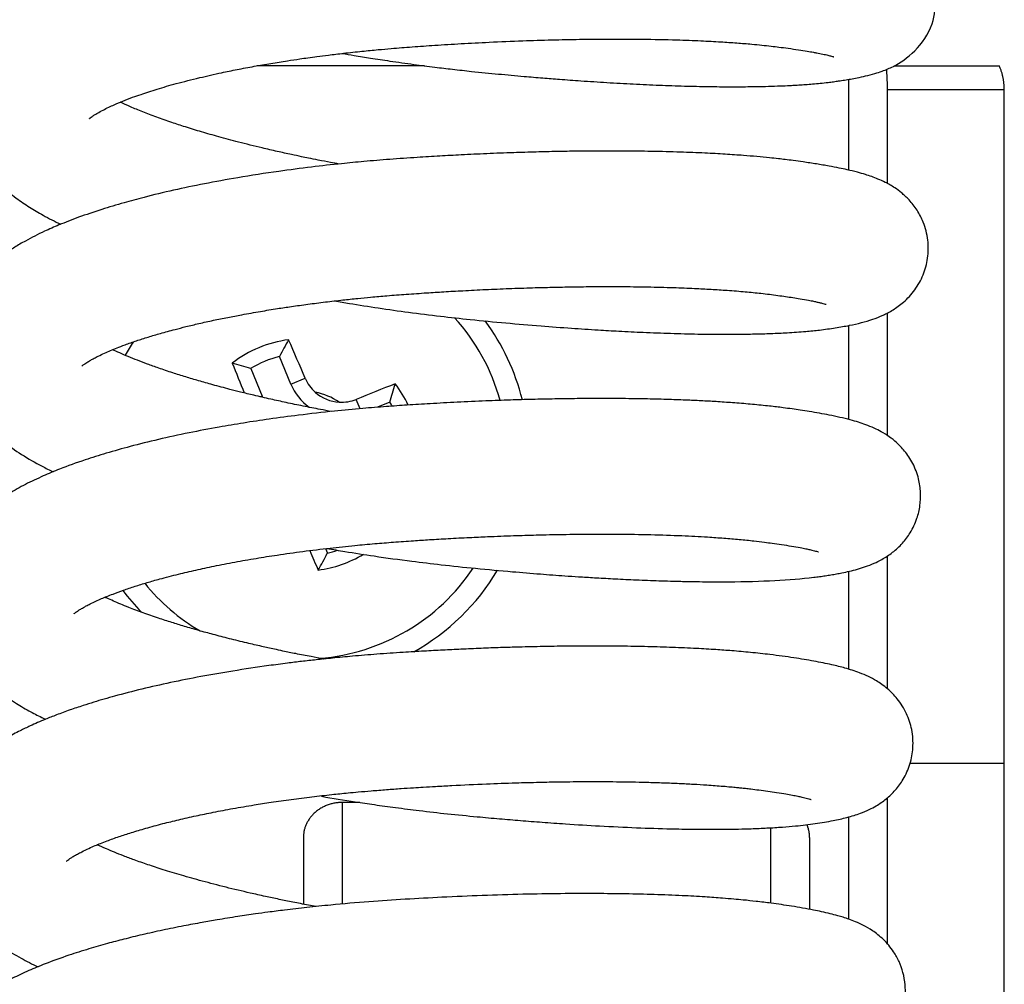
# Model space of a CAD drawing. Header units: inches. Extents: x 53216 to 117387, y -66787 to -22834.
# Tile 103 of 256: x 60647.62 to 60650.15, y -30146.75 to -30144.27. Entities that reach past the tile are written whole.
import ezdxf

# ---------------------------------------------------------------- set-up
doc = ezdxf.new("R2010")
doc.units = ezdxf.units.IN
doc.header["$MEASUREMENT"] = 0
doc.layers.add('FAKRO LOFT LADDERS', color=7, linetype='Continuous')

msp = doc.modelspace()

# ---------------------------------------------------------------- linework, layer by layer
at = {"layer": 'FAKRO LOFT LADDERS', "color": 7, "linetype": 'Continuous'}
for p, q in [((60648.663, -30144.3854), (60648.2328, -30144.3854)), ((60649.8684, -30144.3854), (60650.1391, -30144.3854)), ((60649.7518, -30144.4204), (60649.7518, -30144.6535)), ((60649.8518, -30144.6883), (60649.8518, -30144.4463)), ((60649.8518, -30144.4463), (60650.1518, -30144.4463)), ((60650.1518, -30146.1776), (60650.1518, -30144.4463)), ((60649.8518, -30145.3361), (60649.8518, -30145.0202)), ((60649.7518, -30145.0528), (60649.7518, -30145.2944)), ((60648.3198, -30145.2036), (60648.2904, -30145.1327)), ((60648.2164, -30145.1634), (60648.2458, -30145.2343)), ((60648.3198, -30145.2036), (60648.3565, -30145.1884)), ((60648.2458, -30145.2343), (60648.2414, -30145.2361)), ((60648.4975, -30145.2667), (60648.4875, -30145.2426)), ((60648.5738, -30145.2498), (60648.5418, -30145.2631)), ((60648.4084, -30145.6263), (60648.4133, -30145.6381)), ((60649.8518, -30145.9867), (60649.8518, -30145.6445)), ((60649.7518, -30145.6847), (60649.7518, -30145.9362)), ((60649.9098, -30146.1776), (60650.1518, -30146.1776)), ((60650.1518, -30149.3496), (60650.1518, -30146.1776)), ((60649.8518, -30146.6437), (60649.8518, -30146.2661)), ((60648.4967, -30146.2786), (60648.4518, -30146.2786)), ((60648.4518, -30146.2786), (60648.4518, -30146.5397)), ((60649.7518, -30146.3159), (60649.7518, -30146.5783)), ((60649.5518, -30146.3436), (60649.5518, -30146.5374)), ((60648.3518, -30146.3685), (60648.3518, -30146.5399)), ((60649.6518, -30146.3685), (60649.6518, -30146.5532))]:
    msp.add_line(p, q, dxfattribs=at)
for centre, radius, start, end in [((60648.3518, -30145.3854), 0.5244, 15.4832, 42.2274), ((60648.3518, -30145.3854), 0.58, 14.1556, 36.4176), ((60648.3518, -30145.3854), 0.5244, 146.3617, 150.7813), ((60648.3518, -30145.3854), 0.2983, 97.3029, 127.7425), ((60649.0783, -30145.5334), 0.8839, 149.854, 153.0418), ((60637.0916, -30149.9752), 12.2397, 23.02206, 23.52611), ((60659.5557, -30140.6598), 12.2397, 201.51924, 201.90553), ((60647.9433, -30146.004), 0.8839, 72.0036, 75.1914), ((60648.3518, -30145.3854), 0.2601, 103.6614, 121.384), ((60648.4491, -30145.15), 0.1399, 202.5227, 233.851), ((60648.4497, -30145.1488), 0.1013, 203.0183, 228.3318), ((60653.0785, -30156.5919), 12.2427, 111.51945, 112.024), ((60647.7326, -30144.9769), 0.8843, 342.0243, 345.2098), ((60648.3518, -30145.3854), 0.2983, 25.4282, 37.7794), ((60648.3518, -30145.3854), 0.1638, 55.8431, 79.2613), ((60648.4491, -30145.15), 0.1, 228.1385, 266.966), ((60648.1166, -30145.2879), 0.1399, 21.1637, 22.5227), ((60648.4495, -30145.1484), 0.1016, 266.8073, 291.993), ((60648.3518, -30145.3854), 0.2601, 28.788, 31.4254), ((60659.6138, -30140.7949), 12.2416, 203.27051, 203.52608), ((60648.3518, -30145.3854), 0.2601, 283.6614, 289.6528), ((60647.6254, -30145.2374), 0.8839, 329.854, 333.0418), ((60648.3518, -30145.3854), 0.2983, 277.3029, 301.0856), ((60648.3518, -30145.3854), 0.5244, 274.5867, 326.3121), ((60648.3518, -30145.3854), 0.58, 299.2713, 329.2446), ((60648.3518, -30145.3854), 0.58, 216.899, 224.173), ((60648.3518, -30145.3854), 0.5244, 218.9977, 239.5953)]:
    msp.add_arc(centre, radius, start, end, dxfattribs=at)
for points, knots in [([(60648.4516, -30144.3536), (60648.4618, -30144.3554), (60648.4859, -30144.3594), (60648.5266, -30144.366), (60648.5774, -30144.3738), (60648.6327, -30144.3816), (60648.6865, -30144.3885), (60648.7361, -30144.3945), (60648.7905, -30144.4005), (60648.852, -30144.4066), (60648.913, -30144.4121), (60648.9652, -30144.4165), (60649.0139, -30144.4203), (60649.0689, -30144.4243), (60649.1323, -30144.4285), (60649.1996, -30144.4322), (60649.2662, -30144.4353), (60649.3308, -30144.4375), (60649.3917, -30144.4388), (60649.448, -30144.4394), (60649.4965, -30144.4391), (60649.5364, -30144.4384), (60649.5681, -30144.4374), (60649.5914, -30144.4364), (60649.6095, -30144.4355), (60649.6248, -30144.4346), (60649.6418, -30144.4334), (60649.6604, -30144.432), (60649.6799, -30144.4302), (60649.6976, -30144.4282), (60649.713, -30144.4263), (60649.7275, -30144.4243), (60649.742, -30144.4221), (60649.7578, -30144.4194), (60649.7757, -30144.416), (60649.7967, -30144.4114), (60649.8176, -30144.4059), (60649.8365, -30144.3998), (60649.8523, -30144.3937), (60649.892, -30144.3761), (60649.9856, -30144.3033), (60649.9759, -30144.1629), (60649.9367, -30144.1037), (60649.9128, -30144.0792), (60649.8901, -30144.0624), (60649.869, -30144.0501), (60649.8487, -30144.0408), (60649.8315, -30144.0343), (60649.8171, -30144.0296), (60649.8048, -30144.0259), (60649.7921, -30144.0224), (60649.7775, -30144.0188), (60649.7597, -30144.0147), (60649.7386, -30144.0104), (60649.7187, -30144.0067), (60649.7007, -30144.0035), (60649.6829, -30144.0006), (60649.6554, -30143.9964), (60649.6193, -30143.9914), (60649.5777, -30143.9866), (60649.5399, -30143.983), (60649.5053, -30143.9801), (60649.4704, -30143.9776), (60649.4323, -30143.9753), (60649.3856, -30143.9729), (60649.3298, -30143.9708), (60649.2684, -30143.9693), (60649.2033, -30143.9684), (60649.1404, -30143.9683), (60649.0821, -30143.9687), (60649.0325, -30143.9694), (60648.9785, -30143.9706), (60648.916, -30143.9724), (60648.8396, -30143.9753), (60648.755, -30143.9794), (60648.6597, -30143.985), (60648.5655, -30143.9917), (60648.3669, -30144.0102), (60648.1828, -30144.0376), (60648.0287, -30144.0711), (60647.9722, -30144.0847), (60647.9193, -30144.0987), (60647.8661, -30144.1143), (60647.8131, -30144.1316), (60647.7644, -30144.1497), (60647.7164, -30144.1697), (60647.6711, -30144.1915), (60647.6268, -30144.217), (60647.5328, -30144.2826), (60647.459, -30144.3952), (60647.4699, -30144.5167), (60647.4803, -30144.5572), (60647.4964, -30144.5948), (60647.5179, -30144.6305), (60647.5439, -30144.6634), (60647.5761, -30144.6956), (60647.6116, -30144.7241), (60647.6475, -30144.7485), (60647.6856, -30144.771), (60647.7131, -30144.7852), (60647.7288, -30144.7927)], [0.89690498, 0.89690498, 0.89690498, 0.89690498, 0.89696048, 0.89703433, 0.8971222, 0.8972301, 0.8973258, 0.89740454, 0.89749065, 0.89761134, 0.8977283, 0.89781428, 0.89789134, 0.89799164, 0.89811584, 0.89824603, 0.89837756, 0.89851014, 0.89864346, 0.89876949, 0.89889055, 0.8989886, 0.89906884, 0.89913841, 0.89917644, 0.89922043, 0.89927028, 0.89932594, 0.8993873, 0.89945255, 0.89950042, 0.89954515, 0.89959948, 0.89965944, 0.89972676, 0.89981672, 0.89992014, 0.89999801, 0.9000582, 0.90011132, 0.900457, 0.90072889, 0.90081169, 0.90089326, 0.90096549, 0.90103729, 0.90112644, 0.90120756, 0.9012587, 0.90131368, 0.9013693, 0.90142094, 0.90149709, 0.901582, 0.90166134, 0.90171618, 0.90176796, 0.90183812, 0.90197632, 0.90208355, 0.9021769, 0.90226689, 0.90233829, 0.90242546, 0.90252862, 0.90264791, 0.90278011, 0.90290306, 0.90303042, 0.90313859, 0.90322752, 0.90330147, 0.90343066, 0.90356121, 0.90370491, 0.90387303, 0.90405791, 0.90419698, 0.90492546, 0.90505879, 0.90517662, 0.90529541, 0.90542167, 0.90556048, 0.90570018, 0.90582077, 0.90598065, 0.90612811, 0.90626124, 0.90699591, 0.90709706, 0.90721551, 0.90732646, 0.90743703, 0.90756036, 0.90769087, 0.90783693, 0.90795586, 0.90806851, 0.90820555, 0.90820555, 0.90820555, 0.90820555]), ([(60647.8022, -30144.5214), (60647.8023, -30144.5214), (60647.8026, -30144.521), (60647.8044, -30144.5194), (60647.8033, -30144.5205), (60647.8044, -30144.5195), (60647.8059, -30144.5182), (60647.8093, -30144.5157), (60647.815, -30144.5118), (60647.8238, -30144.5064), (60647.8363, -30144.4996), (60647.8508, -30144.4923), (60647.8677, -30144.4846), (60647.888, -30144.4761), (60647.9111, -30144.4671), (60647.9401, -30144.4568), (60647.9767, -30144.4449), (60648.0266, -30144.4305), (60648.0734, -30144.4186), (60648.1131, -30144.4094), (60648.1449, -30144.4024), (60648.1822, -30144.3947), (60648.2245, -30144.3868), (60648.2677, -30144.3792), (60648.3071, -30144.3729), (60648.339, -30144.3682), (60648.3642, -30144.3646), (60648.3885, -30144.3613), (60648.419, -30144.3574), (60648.4575, -30144.3528), (60648.5001, -30144.3481), (60648.541, -30144.3441), (60648.584, -30144.3403), (60648.6324, -30144.3365), (60648.6923, -30144.3324), (60648.7583, -30144.3283), (60648.8338, -30144.3244), (60648.9117, -30144.3211), (60648.9891, -30144.3187), (60649.0635, -30144.3172), (60649.1414, -30144.3165), (60649.2255, -30144.3168), (60649.3039, -30144.3184), (60649.3707, -30144.3209), (60649.4218, -30144.3236), (60649.4652, -30144.3265), (60649.5001, -30144.3294), (60649.5292, -30144.3322), (60649.5524, -30144.3347), (60649.5747, -30144.3374), (60649.5984, -30144.3406), (60649.6231, -30144.3441), (60649.6445, -30144.3475), (60649.6602, -30144.3503), (60649.6723, -30144.3525), (60649.6865, -30144.3554), (60649.6988, -30144.3582), (60649.7077, -30144.3605), (60649.7121, -30144.3619), (60649.7136, -30144.3624), (60649.714, -30144.3625), (60649.714, -30144.3625)], [0.093693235, 0.093693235, 0.093693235, 0.093693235, 0.093742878, 0.093766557, 0.093781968, 0.093809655, 0.093834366, 0.093891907, 0.093963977, 0.094026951, 0.094118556, 0.094194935, 0.0942617, 0.09435489, 0.094449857, 0.094524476, 0.094656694, 0.094797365, 0.094956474, 0.095026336, 0.095094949, 0.095187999, 0.095288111, 0.095382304, 0.095473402, 0.095540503, 0.095583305, 0.095630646, 0.095690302, 0.095768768, 0.095862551, 0.0959438, 0.096009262, 0.096113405, 0.096224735, 0.096354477, 0.096493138, 0.096659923, 0.096806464, 0.096949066, 0.097106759, 0.097286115, 0.097487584, 0.097635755, 0.097765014, 0.097875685, 0.097985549, 0.098064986, 0.098140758, 0.098208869, 0.098292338, 0.098394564, 0.098491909, 0.098566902, 0.098614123, 0.098703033, 0.098796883, 0.098883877, 0.098954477, 0.098998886, 0.099033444, 0.099033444, 0.099033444, 0.099033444]), ([(60648.4432, -30144.6378), (60648.4359, -30144.6365), (60648.4181, -30144.6332), (60648.3918, -30144.6281), (60648.3672, -30144.6232), (60648.3443, -30144.6185), (60648.3176, -30144.6128), (60648.2836, -30144.6054), (60648.2377, -30144.5947), (60648.1873, -30144.5822), (60648.1355, -30144.5684), (60648.0901, -30144.5554), (60648.05, -30144.543), (60648.0114, -30144.5304), (60647.9745, -30144.5175), (60647.9389, -30144.5039), (60647.9076, -30144.491), (60647.8895, -30144.4828), (60647.8814, -30144.479)], [0.09067617, 0.09067617, 0.09067617, 0.09067617, 0.090720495, 0.090783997, 0.090836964, 0.090873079, 0.090927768, 0.091005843, 0.091090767, 0.091228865, 0.091348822, 0.091458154, 0.091567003, 0.09166296, 0.09177767, 0.091892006, 0.092004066, 0.09210807, 0.09210807, 0.09210807, 0.09210807]), ([(60648.4324, -30144.9898), (60648.4448, -30144.9919), (60648.4819, -30144.9981), (60648.5451, -30145.0081), (60648.6231, -30145.0191), (60648.7021, -30145.029), (60648.7854, -30145.0382), (60648.872, -30145.0464), (60648.9588, -30145.0538), (60649.0379, -30145.0597), (60649.1044, -30145.064), (60649.1657, -30145.0675), (60649.2282, -30145.0706), (60649.2963, -30145.0731), (60649.3626, -30145.0748), (60649.4205, -30145.0754), (60649.4686, -30145.0753), (60649.5118, -30145.0746), (60649.5533, -30145.0734), (60649.5979, -30145.0713), (60649.6388, -30145.0684), (60649.6808, -30145.0642), (60649.7186, -30145.059), (60649.7532, -30145.0528), (60649.7845, -30145.0458), (60649.8122, -30145.0378), (60649.8389, -30145.0275), (60649.8653, -30145.0139), (60649.894, -30144.9935), (60649.9225, -30144.9633), (60649.9447, -30144.9239), (60649.9568, -30144.8799), (60649.9573, -30144.8319), (60649.9464, -30144.7903), (60649.9282, -30144.7554), (60649.9087, -30144.7305), (60649.8874, -30144.7109), (60649.8677, -30144.6967), (60649.8469, -30144.6849), (60649.8277, -30144.6764), (60649.8111, -30144.6701), (60649.7937, -30144.6644), (60649.773, -30144.6585), (60649.751, -30144.6532), (60649.7261, -30144.6478), (60649.7008, -30144.643), (60649.67, -30144.6377), (60649.639, -30144.633), (60649.6116, -30144.6292), (60649.5904, -30144.6265), (60649.57, -30144.6241), (60649.5462, -30144.6216), (60649.5165, -30144.6187), (60649.4788, -30144.6156), (60649.4346, -30144.6126), (60649.3807, -30144.6096), (60649.3178, -30144.6071), (60649.2478, -30144.6053), (60649.1773, -30144.6044), (60649.1133, -30144.6044), (60649.0562, -30144.6049), (60649.0028, -30144.6057), (60648.9484, -30144.607), (60648.8884, -30144.6088), (60648.8241, -30144.6113), (60648.7607, -30144.6142), (60648.7013, -30144.6175), (60648.6399, -30144.6212), (60648.5747, -30144.6257), (60648.5099, -30144.6311), (60648.4429, -30144.6376), (60648.3697, -30144.6458), (60648.2801, -30144.6575), (60648.1878, -30144.6718), (60648.0978, -30144.6883), (60648.0174, -30144.7051), (60647.9491, -30144.7216), (60647.8877, -30144.7381), (60647.8313, -30144.7551), (60647.7754, -30144.7741), (60647.7272, -30144.7928), (60647.6815, -30144.8129), (60647.6443, -30144.8316), (60647.6103, -30144.8516), (60647.5855, -30144.8683), (60647.5596, -30144.8882), (60647.5378, -30144.9079), (60647.5203, -30144.9265), (60647.5082, -30144.9411), (60647.498, -30144.9546), (60647.4877, -30144.9703), (60647.4784, -30144.9866), (60647.4713, -30145.0011), (60647.4661, -30145.0136), (60647.4613, -30145.0266), (60647.4544, -30145.0487), (60647.4488, -30145.0779), (60647.447, -30145.1147), (60647.4499, -30145.1467), (60647.4569, -30145.1795), (60647.4674, -30145.21), (60647.483, -30145.2419), (60647.5059, -30145.2775), (60647.5385, -30145.3152), (60647.5806, -30145.3521), (60647.6279, -30145.3851), (60647.6713, -30145.41), (60647.6996, -30145.4242), (60647.7094, -30145.4289)], [0.90972572, 0.90972572, 0.90972572, 0.90972572, 0.90979285, 0.90992472, 0.91006172, 0.91020429, 0.91033863, 0.91049936, 0.9106607, 0.91080316, 0.91093086, 0.911032, 0.9111539, 0.91129692, 0.91144625, 0.91157671, 0.91168592, 0.91178623, 0.91189605, 0.91201018, 0.91215213, 0.91226262, 0.91240417, 0.91254628, 0.91267525, 0.91279884, 0.91290528, 0.91299635, 0.91308368, 0.9131783, 0.91326754, 0.91335289, 0.91344216, 0.91353506, 0.91360515, 0.91367756, 0.91374068, 0.91380147, 0.9138913, 0.91396689, 0.91403515, 0.91410617, 0.91419464, 0.91430377, 0.9143804, 0.91447692, 0.91458858, 0.91469703, 0.9147715, 0.91483074, 0.91487668, 0.91493718, 0.9150196, 0.91510358, 0.9152136, 0.91533044, 0.91546521, 0.91561643, 0.91575806, 0.91587839, 0.91598043, 0.91607526, 0.9161704, 0.91627346, 0.91639542, 0.91650944, 0.91660513, 0.91670586, 0.91682945, 0.91694609, 0.91704696, 0.91718544, 0.9173396, 0.91753884, 0.9177085, 0.91787257, 0.9180387, 0.91815655, 0.91829689, 0.91845092, 0.91859233, 0.91870309, 0.91886076, 0.91895249, 0.91904149, 0.91912542, 0.91923046, 0.91930508, 0.91934632, 0.91939297, 0.9194478, 0.91950285, 0.91954755, 0.91957994, 0.91961187, 0.91965872, 0.91976318, 0.91984548, 0.91994706, 0.92001419, 0.92011294, 0.92020551, 0.92030909, 0.9204703, 0.92063921, 0.92080137, 0.92096944, 0.92105494, 0.92105494, 0.92105494, 0.92105494]), ([(60647.7826, -30145.1576), (60647.7826, -30145.1576), (60647.7834, -30145.1568), (60647.7863, -30145.1544), (60647.7898, -30145.1517), (60647.7905, -30145.1512), (60647.796, -30145.1475), (60647.7995, -30145.1454), (60647.8062, -30145.1414), (60647.8145, -30145.1369), (60647.8261, -30145.1309), (60647.8402, -30145.1242), (60647.8565, -30145.1171), (60647.8736, -30145.1101), (60647.8958, -30145.1016), (60647.9222, -30145.0923), (60647.9525, -30145.0826), (60647.9802, -30145.0743), (60648.0031, -30145.068), (60648.0247, -30145.0622), (60648.0515, -30145.0553), (60648.0842, -30145.0475), (60648.1199, -30145.0396), (60648.1567, -30145.032), (60648.1968, -30145.0243), (60648.2395, -30145.0168), (60648.2822, -30145.0098), (60648.3229, -30145.0037), (60648.3638, -30144.998), (60648.408, -30144.9924), (60648.4508, -30144.9874), (60648.4896, -30144.9833), (60648.5273, -30144.9797), (60648.5688, -30144.976), (60648.6168, -30144.9724), (60648.6655, -30144.969), (60648.7139, -30144.9659), (60648.7645, -30144.9631), (60648.8204, -30144.9603), (60648.8803, -30144.9577), (60648.9375, -30144.9558), (60648.9918, -30144.9544), (60649.0448, -30144.9534), (60649.1025, -30144.9527), (60649.1672, -30144.9527), (60649.2353, -30144.9534), (60649.2994, -30144.9551), (60649.3535, -30144.9572), (60649.3995, -30144.9596), (60649.4434, -30144.9624), (60649.4864, -30144.9659), (60649.5219, -30144.9695), (60649.5491, -30144.9727), (60649.5702, -30144.9755), (60649.5904, -30144.9783), (60649.6096, -30144.9812), (60649.6296, -30144.9844), (60649.6473, -30144.9876), (60649.6613, -30144.9903), (60649.6699, -30144.9922), (60649.6754, -30144.9935), (60649.6794, -30144.9944), (60649.6842, -30144.9956), (60649.69, -30144.9972), (60649.6935, -30144.9983), (60649.6943, -30144.9986), (60649.6943, -30144.9986)], [0.080848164, 0.080848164, 0.080848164, 0.080848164, 0.080950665, 0.080988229, 0.081026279, 0.081051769, 0.081097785, 0.081147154, 0.081189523, 0.081246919, 0.081306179, 0.081385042, 0.081452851, 0.081520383, 0.081597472, 0.081698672, 0.081792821, 0.081884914, 0.081937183, 0.081990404, 0.082064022, 0.082148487, 0.082239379, 0.082325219, 0.082407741, 0.082513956, 0.082608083, 0.082683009, 0.082770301, 0.08286188, 0.082951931, 0.083026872, 0.083091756, 0.083173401, 0.083269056, 0.083370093, 0.083453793, 0.083548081, 0.083661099, 0.083776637, 0.083895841, 0.083996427, 0.084099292, 0.084214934, 0.084351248, 0.084507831, 0.084660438, 0.084790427, 0.084898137, 0.085009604, 0.085141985, 0.085267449, 0.085340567, 0.085414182, 0.08548982, 0.08556437, 0.085645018, 0.085753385, 0.085824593, 0.085881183, 0.085914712, 0.085944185, 0.085975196, 0.086039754, 0.086131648, 0.086174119, 0.086174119, 0.086174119, 0.086174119]), ([(60648.4237, -30145.2739), (60648.4142, -30145.2722), (60648.3898, -30145.2676), (60648.3509, -30145.26), (60648.3085, -30145.2512), (60648.2662, -30145.2419), (60648.227, -30145.2329), (60648.1922, -30145.2244), (60648.1569, -30145.2154), (60648.1208, -30145.2058), (60648.0831, -30145.1951), (60648.0489, -30145.1849), (60648.0145, -30145.174), (60647.9817, -30145.163), (60647.9515, -30145.1522), (60647.9255, -30145.1423), (60647.9016, -30145.1327), (60647.8804, -30145.1237), (60647.8673, -30145.1176), (60647.8617, -30145.115)], [0.077824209, 0.077824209, 0.077824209, 0.077824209, 0.077881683, 0.077972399, 0.07806378, 0.078147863, 0.078243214, 0.078320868, 0.078382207, 0.078487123, 0.078576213, 0.078660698, 0.078749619, 0.078851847, 0.078938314, 0.079020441, 0.079100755, 0.079182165, 0.079256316, 0.079256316, 0.079256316, 0.079256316]), ([(60648.4124, -30145.6258), (60648.4277, -30145.6284), (60648.4679, -30145.6352), (60648.5404, -30145.6464), (60648.6228, -30145.6578), (60648.7097, -30145.6683), (60648.7963, -30145.6773), (60648.8815, -30145.685), (60648.9581, -30145.6913), (60649.0143, -30145.6954), (60649.0604, -30145.6985), (60649.1015, -30145.7011), (60649.1488, -30145.7037), (60649.2019, -30145.7063), (60649.2588, -30145.7086), (60649.3101, -30145.7101), (60649.3519, -30145.7109), (60649.382, -30145.7113), (60649.405, -30145.7114), (60649.4212, -30145.7114), (60649.4336, -30145.7114), (60649.5262, -30145.7109), (60649.6074, -30145.7069), (60649.6777, -30145.698), (60649.6926, -30145.6959), (60649.7068, -30145.6936), (60649.7212, -30145.6911), (60649.7367, -30145.6881), (60649.7548, -30145.6842), (60649.7746, -30145.6791), (60649.7953, -30145.6728), (60649.8159, -30145.6649), (60649.8389, -30145.6538), (60649.8638, -30145.6379), (60649.8895, -30145.6146), (60649.9123, -30145.5843), (60649.9277, -30145.5517), (60649.9362, -30145.5162), (60649.9379, -30145.4816), (60649.9324, -30145.4442), (60649.9181, -30145.4068), (60649.8975, -30145.3759), (60649.8759, -30145.3537), (60649.8554, -30145.3376), (60649.8362, -30145.3258), (60649.8159, -30145.3157), (60649.7966, -30145.308), (60649.7765, -30145.3012), (60649.7546, -30145.2949), (60649.7306, -30145.289), (60649.7034, -30145.2833), (60649.6775, -30145.2784), (60649.6528, -30145.2742), (60649.629, -30145.2705), (60649.6066, -30145.2673), (60649.5806, -30145.2637), (60649.5471, -30145.2597), (60649.5058, -30145.2556), (60649.4613, -30145.2519), (60649.4186, -30145.2489), (60649.3782, -30145.2466), (60649.3365, -30145.2447), (60649.2894, -30145.243), (60649.2335, -30145.2415), (60649.1718, -30145.2407), (60649.1089, -30145.2404), (60649.0508, -30145.2408), (60648.9954, -30145.2416), (60648.9407, -30145.2427), (60648.8815, -30145.2445), (60648.8171, -30145.2468), (60648.7482, -30145.2499), (60648.6807, -30145.2536), (60648.6201, -30145.2573), (60648.5624, -30145.2613), (60648.5, -30145.2663), (60648.4243, -30145.2735), (60648.3441, -30145.2826), (60648.2665, -30145.2929), (60648.1983, -30145.3032), (60648.1294, -30145.3149), (60648.0558, -30145.3289), (60647.9794, -30145.3454), (60647.9086, -30145.363), (60647.8462, -30145.3806), (60647.7853, -30145.3998), (60647.7315, -30145.4192), (60647.6811, -30145.4403), (60647.638, -30145.4606), (60647.5956, -30145.4843), (60647.5654, -30145.5046), (60647.5419, -30145.5231), (60647.5273, -30145.5357), (60647.5114, -30145.5511), (60647.4985, -30145.5652), (60647.4847, -30145.582), (60647.4712, -30145.601), (60647.4582, -30145.6233), (60647.4478, -30145.6459), (60647.4394, -30145.6689), (60647.4319, -30145.6976), (60647.4273, -30145.7349), (60647.4289, -30145.7758), (60647.4364, -30145.8132), (60647.4496, -30145.8508), (60647.4676, -30145.8855), (60647.4887, -30145.9158), (60647.5098, -30145.9404), (60647.53, -30145.9607), (60647.5512, -30145.9793), (60647.573, -30145.9962), (60647.5937, -30146.0108), (60647.6196, -30146.0275), (60647.649, -30146.0444), (60647.6747, -30146.0576), (60647.6876, -30146.0639), (60647.6895, -30146.0648)], [0.92257187, 0.92257187, 0.92257187, 0.92257187, 0.92265465, 0.92278758, 0.92295666, 0.92308834, 0.92324316, 0.92341144, 0.92354013, 0.92365534, 0.9237193, 0.92379636, 0.92388668, 0.92399032, 0.92410731, 0.92423013, 0.92431197, 0.92437916, 0.92443169, 0.9244696, 0.92449292, 0.92451883, 0.9251254, 0.92517682, 0.92522811, 0.92528199, 0.9253358, 0.92539297, 0.92547261, 0.92555979, 0.92564861, 0.92573819, 0.92581185, 0.92590231, 0.9259832, 0.92605242, 0.92613454, 0.92619883, 0.92626303, 0.92633272, 0.92641601, 0.9264968, 0.92656592, 0.92662411, 0.92670027, 0.92677011, 0.92686235, 0.9269442, 0.92703356, 0.92714731, 0.92725052, 0.92734217, 0.9274316, 0.92750412, 0.92756821, 0.92763455, 0.92773029, 0.92784496, 0.92795635, 0.92805745, 0.92814463, 0.92822878, 0.92833038, 0.92844262, 0.92857057, 0.92869479, 0.92880303, 0.92889522, 0.92899919, 0.92909913, 0.9292105, 0.92933956, 0.92946048, 0.92956245, 0.92965575, 0.92976219, 0.9298907, 0.93005598, 0.93019459, 0.93031821, 0.93044037, 0.93059378, 0.93075994, 0.93092105, 0.9310652, 0.93120073, 0.93137723, 0.9314994, 0.9316417, 0.93178078, 0.93191623, 0.93196741, 0.93203054, 0.93209279, 0.93215833, 0.93220632, 0.93226735, 0.93235671, 0.93241789, 0.93247002, 0.93255248, 0.93265152, 0.93276569, 0.93286796, 0.93296421, 0.93307663, 0.93319654, 0.93327743, 0.9333587, 0.93344786, 0.93352505, 0.93359981, 0.93366742, 0.93378615, 0.93388326, 0.93389968, 0.93389968, 0.93389968, 0.93389968]), ([(60647.763, -30145.7937), (60647.763, -30145.7937), (60647.763, -30145.7937), (60647.764, -30145.7927), (60647.7671, -30145.7901), (60647.7717, -30145.7868), (60647.7778, -30145.7827), (60647.7856, -30145.7781), (60647.7945, -30145.7732), (60647.8052, -30145.7677), (60647.8182, -30145.7614), (60647.8327, -30145.755), (60647.8474, -30145.7489), (60647.8657, -30145.7417), (60647.8894, -30145.733), (60647.9185, -30145.7232), (60647.9498, -30145.7135), (60647.9868, -30145.703), (60648.0285, -30145.6922), (60648.0754, -30145.6811), (60648.1234, -30145.6708), (60648.175, -30145.6608), (60648.2292, -30145.6512), (60648.2875, -30145.642), (60648.3508, -30145.6331), (60648.4176, -30145.6249), (60648.4794, -30145.6184), (60648.5338, -30145.6134), (60648.5843, -30145.6094), (60648.6312, -30145.6061), (60648.6782, -30145.603), (60648.7261, -30145.6002), (60648.7758, -30145.5976), (60648.8207, -30145.5955), (60648.8584, -30145.594), (60648.9002, -30145.5925), (60648.9535, -30145.5909), (60649.0197, -30145.5895), (60649.0894, -30145.5888), (60649.1656, -30145.5888), (60649.2445, -30145.5901), (60649.3219, -30145.5926), (60649.3835, -30145.5958), (60649.4322, -30145.5992), (60649.472, -30145.6025), (60649.5066, -30145.606), (60649.5343, -30145.6094), (60649.5578, -30145.6125), (60649.5813, -30145.6159), (60649.6056, -30145.6197), (60649.6265, -30145.6234), (60649.6416, -30145.6264), (60649.6512, -30145.6285), (60649.6582, -30145.6301), (60649.665, -30145.6318), (60649.6701, -30145.6332), (60649.6738, -30145.6343), (60649.6747, -30145.6346), (60649.6747, -30145.6346), (60649.6747, -30145.6346)], [0.067995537, 0.067995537, 0.067995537, 0.067995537, 0.068003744, 0.068086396, 0.06814788, 0.068208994, 0.068274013, 0.068342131, 0.068389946, 0.068446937, 0.068521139, 0.068585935, 0.068643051, 0.068703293, 0.068798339, 0.068896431, 0.068990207, 0.069083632, 0.069213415, 0.069324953, 0.069437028, 0.069559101, 0.069679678, 0.069795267, 0.069931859, 0.070072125, 0.070198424, 0.070298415, 0.070391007, 0.070490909, 0.070569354, 0.070661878, 0.070766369, 0.070855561, 0.070921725, 0.070985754, 0.071100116, 0.07123662, 0.071383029, 0.07152848, 0.071720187, 0.071906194, 0.07207397, 0.072186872, 0.072302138, 0.072419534, 0.072510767, 0.072581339, 0.072671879, 0.072779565, 0.072889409, 0.072971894, 0.073033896, 0.073075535, 0.073126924, 0.073194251, 0.073257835, 0.0733152, 0.073323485, 0.073323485, 0.073323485, 0.073323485]), ([(60648.4039, -30145.91), (60648.4037, -30145.9099), (60648.3928, -30145.9079), (60648.3687, -30145.9034), (60648.334, -30145.8966), (60648.3027, -30145.8902), (60648.2735, -30145.8839), (60648.2425, -30145.8771), (60648.2037, -30145.8681), (60648.1619, -30145.8579), (60648.1209, -30145.8472), (60648.0825, -30145.8366), (60648.047, -30145.8263), (60648.0126, -30145.8158), (60647.9768, -30145.8041), (60647.9395, -30145.7911), (60647.9075, -30145.7791), (60647.8825, -30145.769), (60647.8639, -30145.7611), (60647.8508, -30145.7552), (60647.8439, -30145.7519), (60647.8421, -30145.7511)], [0.06497186, 0.06497186, 0.06497186, 0.06497186, 0.064972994, 0.065037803, 0.065118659, 0.065187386, 0.065233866, 0.065303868, 0.06538712, 0.065488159, 0.065585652, 0.065674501, 0.06576671, 0.06585075, 0.065944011, 0.066060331, 0.066177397, 0.066247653, 0.066316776, 0.066381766, 0.066404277, 0.066404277, 0.066404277, 0.066404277]), ([(60648.3983, -30146.2628), (60648.427, -30146.2677), (60648.4722, -30146.2751), (60648.5356, -30146.2845), (60648.5905, -30146.292), (60648.6531, -30146.3), (60648.7233, -30146.308), (60648.7922, -30146.3147), (60648.8547, -30146.3204), (60648.9103, -30146.3251), (60648.9667, -30146.3295), (60649.0349, -30146.3343), (60649.1165, -30146.3393), (60649.2074, -30146.3436), (60649.2862, -30146.3462), (60649.3495, -30146.3473), (60649.397, -30146.3476), (60649.4363, -30146.3474), (60649.4704, -30146.3468), (60649.5054, -30146.3459), (60649.543, -30146.3443), (60649.5813, -30146.3419), (60649.6138, -30146.3392), (60649.6417, -30146.3362), (60649.6664, -30146.333), (60649.6902, -30146.3292), (60649.7113, -30146.3254), (60649.7302, -30146.3214), (60649.748, -30146.3171), (60649.7657, -30146.312), (60649.7828, -30146.3063), (60649.8033, -30146.2979), (60649.8242, -30146.2869), (60649.8483, -30146.2707), (60649.8721, -30146.2482), (60649.8941, -30146.2182), (60649.9109, -30146.1809), (60649.919, -30146.1366), (60649.916, -30146.0919), (60649.9013, -30146.0478), (60649.8787, -30146.0124), (60649.8502, -30145.9838), (60649.8251, -30145.9666), (60649.8014, -30145.954), (60649.7744, -30145.9428), (60649.7448, -30145.9334), (60649.7066, -30145.9239), (60649.6637, -30145.9153), (60649.6114, -30145.9067), (60649.5565, -30145.899), (60649.5018, -30145.8931), (60649.4554, -30145.889), (60649.409, -30145.8856), (60649.3586, -30145.8827), (60649.3004, -30145.8801), (60649.2355, -30145.8781), (60649.1657, -30145.8768), (60649.0926, -30145.8765), (60649.0231, -30145.8769), (60648.9691, -30145.8778), (60648.929, -30145.8787), (60648.8951, -30145.8796), (60648.8549, -30145.8808), (60648.8077, -30145.8825), (60648.7584, -30145.8847), (60648.7095, -30145.8871), (60648.66, -30145.8898), (60648.6035, -30145.8932), (60648.5419, -30145.8974), (60648.4813, -30145.9024), (60648.4293, -30145.9073), (60648.3859, -30145.9118), (60648.3475, -30145.9161), (60648.307, -30145.9211), (60648.2474, -30145.9289), (60648.1725, -30145.9402), (60648.0882, -30145.9548), (60648.0103, -30145.9704), (60647.9363, -30145.9871), (60647.8803, -30146.0016), (60647.84, -30146.013), (60647.8129, -30146.021), (60647.7835, -30146.0303), (60647.7513, -30146.0412), (60647.7192, -30146.0529), (60647.6917, -30146.0638), (60647.6694, -30146.0732), (60647.6475, -30146.083), (60647.6213, -30146.0956), (60647.5908, -30146.1118), (60647.5593, -30146.1313), (60647.5304, -30146.1523), (60647.5049, -30146.174), (60647.4827, -30146.1966), (60647.4609, -30146.223), (60647.4412, -30146.2536), (60647.4253, -30146.2879), (60647.4146, -30146.3223), (60647.4093, -30146.355), (60647.408, -30146.3893), (60647.411, -30146.4211), (60647.4188, -30146.4558), (60647.4302, -30146.4867), (60647.4478, -30146.5212), (60647.4722, -30146.5567), (60647.5063, -30146.5939), (60647.5446, -30146.6263), (60647.5842, -30146.654), (60647.6248, -30146.6782), (60647.6553, -30146.6939), (60647.6703, -30146.701)], [0.93542601, 0.93542601, 0.93542601, 0.93542601, 0.93558021, 0.93566687, 0.93576146, 0.93586916, 0.93599582, 0.93612968, 0.93623177, 0.93632755, 0.93642774, 0.9365378, 0.93670326, 0.9368887, 0.93707209, 0.93719169, 0.93730295, 0.93739679, 0.93747315, 0.93755674, 0.937667, 0.93778016, 0.93788325, 0.93796639, 0.93804928, 0.93813659, 0.93822641, 0.93829918, 0.93837428, 0.9384525, 0.93852576, 0.93861043, 0.9386745, 0.93875534, 0.93883224, 0.93890377, 0.93898928, 0.93907191, 0.93916093, 0.93924496, 0.93933895, 0.93942169, 0.93951943, 0.939596, 0.93968933, 0.9398539, 0.93999456, 0.94016881, 0.94034041, 0.9405201, 0.94065244, 0.94077269, 0.9408686, 0.9409829, 0.941116, 0.94124664, 0.94138559, 0.94153243, 0.94166656, 0.94177293, 0.94182759, 0.94188331, 0.94195479, 0.9420418, 0.94213283, 0.94221359, 0.94229737, 0.94239132, 0.9425087, 0.942619, 0.94271003, 0.9427842, 0.9428511, 0.94291652, 0.94300444, 0.94317892, 0.94333845, 0.94349686, 0.94365398, 0.9438121, 0.94387582, 0.94393988, 0.94400905, 0.94409609, 0.94419021, 0.94426941, 0.94432944, 0.94438641, 0.94446783, 0.94457609, 0.9446854, 0.94478828, 0.94488935, 0.94497905, 0.94506328, 0.94518172, 0.94528048, 0.94537047, 0.94546706, 0.94553908, 0.94564025, 0.94571609, 0.94582215, 0.94590699, 0.94603719, 0.94618867, 0.9463503, 0.94646985, 0.94661444, 0.94674506, 0.94674506, 0.94674506, 0.94674506]), ([(60647.7434, -30146.4298), (60647.7434, -30146.4298), (60647.7435, -30146.4297), (60647.7447, -30146.4285), (60647.7489, -30146.4251), (60647.7547, -30146.421), (60647.7622, -30146.4164), (60647.7717, -30146.411), (60647.7837, -30146.4047), (60647.7995, -30146.3971), (60647.8158, -30146.3899), (60647.8315, -30146.3835), (60647.8514, -30146.3758), (60647.8774, -30146.3664), (60647.9105, -30146.3556), (60647.9479, -30146.3445), (60647.9885, -30146.3334), (60648.0318, -30146.3228), (60648.0751, -30146.313), (60648.1216, -30146.3033), (60648.1712, -30146.294), (60648.2209, -30146.2855), (60648.2709, -30146.2777), (60648.3205, -30146.2707), (60648.3726, -30146.2641), (60648.4214, -30146.2585), (60648.4612, -30146.2544), (60648.4949, -30146.2513), (60648.5279, -30146.2484), (60648.5647, -30146.2455), (60648.6009, -30146.2429), (60648.6324, -30146.2408), (60648.6618, -30146.2389), (60648.6948, -30146.237), (60648.749, -30146.234), (60648.8179, -30146.2308), (60648.8928, -30146.2281), (60648.955, -30146.2265), (60649.0164, -30146.2253), (60649.083, -30146.2248), (60649.1583, -30146.225), (60649.2234, -30146.2262), (60649.2764, -30146.2278), (60649.3162, -30146.2295), (60649.3533, -30146.2314), (60649.3912, -30146.2337), (60649.4231, -30146.2361), (60649.4481, -30146.2383), (60649.463, -30146.2397), (60649.4735, -30146.2408), (60649.4809, -30146.2416), (60649.4894, -30146.2425), (60649.5032, -30146.2441), (60649.5227, -30146.2465), (60649.5452, -30146.2496), (60649.5687, -30146.2531), (60649.5899, -30146.2565), (60649.6076, -30146.2597), (60649.6211, -30146.2623), (60649.6317, -30146.2646), (60649.6399, -30146.2665), (60649.6471, -30146.2683), (60649.6518, -30146.2697), (60649.6548, -30146.2706), (60649.6556, -30146.2709), (60649.6555, -30146.2709), (60649.6555, -30146.2709)], [0.055145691, 0.055145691, 0.055145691, 0.055145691, 0.055155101, 0.055245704, 0.055318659, 0.055390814, 0.055457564, 0.055516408, 0.055585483, 0.055676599, 0.055748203, 0.055804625, 0.055867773, 0.055975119, 0.05607679, 0.056185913, 0.056306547, 0.056412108, 0.056521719, 0.056626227, 0.056740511, 0.056858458, 0.056951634, 0.057058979, 0.057166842, 0.057268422, 0.057350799, 0.05740213, 0.057466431, 0.057543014, 0.057615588, 0.057675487, 0.057724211, 0.057785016, 0.057865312, 0.058036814, 0.058183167, 0.058303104, 0.058406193, 0.058554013, 0.058714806, 0.058887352, 0.058988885, 0.059085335, 0.059176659, 0.059269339, 0.059384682, 0.059442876, 0.059488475, 0.059520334, 0.059540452, 0.059559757, 0.059605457, 0.059676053, 0.059761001, 0.059849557, 0.059953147, 0.060033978, 0.060111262, 0.060178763, 0.060236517, 0.060296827, 0.060375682, 0.060426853, 0.06047729, 0.060485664, 0.060485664, 0.060485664, 0.060485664]), ([(60648.3847, -30146.5461), (60648.378, -30146.5449), (60648.3579, -30146.5412), (60648.326, -30146.535), (60648.2891, -30146.5275), (60648.2526, -30146.5198), (60648.2067, -30146.5095), (60648.152, -30146.4965), (60648.093, -30146.4812), (60648.0392, -30146.466), (60647.9929, -30146.4519), (60647.9527, -30146.4387), (60647.9189, -30146.4268), (60647.8905, -30146.4161), (60647.8666, -30146.4066), (60647.8437, -30146.3969), (60647.8298, -30146.3906), (60647.8225, -30146.3872)], [0.05211953, 0.05211953, 0.05211953, 0.05211953, 0.052159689, 0.052241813, 0.052314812, 0.052389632, 0.052473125, 0.052611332, 0.052753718, 0.052884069, 0.053006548, 0.05311446, 0.053217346, 0.053304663, 0.05338322, 0.053458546, 0.053552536, 0.053552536, 0.053552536, 0.053552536]), ([(60648.3734, -30146.898), (60648.3754, -30146.8983), (60648.3919, -30146.9012), (60648.4231, -30146.9063), (60648.4716, -30146.914), (60648.5248, -30146.9218), (60648.5794, -30146.9292), (60648.6295, -30146.9355), (60648.6779, -30146.9411), (60648.7275, -30146.9464), (60648.7771, -30146.9512), (60648.8198, -30146.9551), (60648.8524, -30146.9579), (60648.878, -30146.9601), (60648.9031, -30146.9621), (60648.9367, -30146.9648), (60648.9814, -30146.968), (60649.0376, -30146.9718), (60649.1034, -30146.9756), (60649.1742, -30146.9791), (60649.2451, -30146.9816), (60649.3093, -30146.9831), (60649.3643, -30146.9837), (60649.409, -30146.9835), (60649.4444, -30146.983), (60649.4714, -30146.9824), (60649.4909, -30146.9817), (60649.5051, -30146.9811), (60649.5208, -30146.9804), (60649.542, -30146.9793), (60649.5693, -30146.9774), (60649.5984, -30146.9749), (60649.6245, -30146.972), (60649.6477, -30146.9689), (60649.6684, -30146.9657), (60649.6875, -30146.9623), (60649.704, -30146.9589), (60649.72, -30146.9553), (60649.7343, -30146.9516), (60649.749, -30146.9472), (60649.7623, -30146.9426), (60649.7756, -30146.9374), (60649.7893, -30146.931), (60649.805, -30146.9226), (60649.8236, -30146.9104), (60649.8462, -30146.8909), (60649.8675, -30146.8649), (60649.8837, -30146.8356), (60649.8941, -30146.8034), (60649.8981, -30146.7745), (60649.8978, -30146.7452), (60649.8925, -30146.7159), (60649.8821, -30146.6872), (60649.8654, -30146.6573), (60649.8411, -30146.6289), (60649.8138, -30146.6078), (60649.7898, -30146.5941), (60649.7707, -30146.5853), (60649.7533, -30146.5787), (60649.7383, -30146.5737), (60649.7223, -30146.569), (60649.7042, -30146.5643), (60649.6836, -30146.5595), (60649.66, -30146.5546), (60649.6346, -30146.5499), (60649.6072, -30146.5454), (60649.5799, -30146.5412), (60649.5498, -30146.537), (60649.5173, -30146.533), (60649.4848, -30146.5295), (60649.4561, -30146.5269), (60649.4237, -30146.5242), (60649.38, -30146.5211), (60649.3221, -30146.5179), (60649.254, -30146.5152), (60649.1805, -30146.5134), (60649.1002, -30146.5126), (60649.0123, -30146.5128), (60648.914, -30146.5144), (60648.8121, -30146.5175), (60648.7109, -30146.5219), (60648.6136, -30146.5273), (60648.5181, -30146.5336), (60648.4339, -30146.5409), (60648.3618, -30146.5483), (60648.3081, -30146.5546), (60648.2642, -30146.5602), (60648.224, -30146.5657), (60648.1803, -30146.5722), (60648.1345, -30146.5795), (60648.0884, -30146.5875), (60648.0415, -30146.5963), (60647.9901, -30146.6067), (60647.9388, -30146.6182), (60647.8916, -30146.6297), (60647.8459, -30146.6417), (60647.7986, -30146.6554), (60647.7446, -30146.6725), (60647.6931, -30146.6912), (60647.6454, -30146.7109), (60647.6039, -30146.7304), (60647.5669, -30146.7503), (60647.5344, -30146.7711), (60647.508, -30146.7906), (60647.4835, -30146.8119), (60647.4603, -30146.8356), (60647.4401, -30146.861), (60647.4232, -30146.8877), (60647.409, -30146.9162), (60647.397, -30146.9502), (60647.3904, -30146.9847), (60647.3882, -30147.0215), (60647.3909, -30147.0553), (60647.3996, -30147.0932), (60647.4119, -30147.1259), (60647.4279, -30147.1561), (60647.4494, -30147.1883), (60647.4793, -30147.2229), (60647.5189, -30147.2577), (60647.5594, -30147.2867), (60647.6027, -30147.3129), (60647.6345, -30147.3294), (60647.6506, -30147.3371)], [0.94826266, 0.94826266, 0.94826266, 0.94826266, 0.94827358, 0.94835165, 0.94842953, 0.94853177, 0.94863311, 0.94871675, 0.94879444, 0.94888715, 0.94897711, 0.94905613, 0.9491138, 0.94915114, 0.94919318, 0.94924913, 0.94933321, 0.94943725, 0.94956153, 0.94970622, 0.94985237, 0.94999391, 0.95011758, 0.95022321, 0.95031083, 0.95038055, 0.95043253, 0.95046693, 0.95049666, 0.95056044, 0.95064617, 0.9507375, 0.95082892, 0.95090059, 0.95097606, 0.95105544, 0.95112368, 0.95118085, 0.95125773, 0.95131117, 0.95136255, 0.95142619, 0.9514737, 0.95151813, 0.95159067, 0.95165758, 0.95172985, 0.95180289, 0.95186606, 0.95192021, 0.95197127, 0.95203346, 0.95209208, 0.95215053, 0.95224174, 0.95233604, 0.95241853, 0.95250074, 0.95257423, 0.95263699, 0.9526982, 0.95278004, 0.95287004, 0.95294868, 0.95305067, 0.95314578, 0.95322638, 0.95330418, 0.95341206, 0.9534986, 0.95355988, 0.9536308, 0.95373712, 0.95386887, 0.95402164, 0.95417178, 0.95431571, 0.95448991, 0.95466629, 0.95485152, 0.95503275, 0.95519699, 0.95535898, 0.95553131, 0.95564004, 0.95574368, 0.95582184, 0.9558806, 0.95596648, 0.95606678, 0.95614288, 0.95623608, 0.95634618, 0.95645887, 0.95656228, 0.9566577, 0.95677188, 0.95690069, 0.95706436, 0.95718724, 0.95731678, 0.95744992, 0.95755166, 0.95764844, 0.9577411, 0.95783506, 0.95793588, 0.95801742, 0.95809776, 0.95819593, 0.95830464, 0.95837132, 0.958486, 0.9585692, 0.95868028, 0.95876913, 0.95885318, 0.95900951, 0.95917054, 0.95930488, 0.95945273, 0.95959366, 0.95959366, 0.95959366, 0.95959366])]:
    msp.add_open_spline(points, degree=3, knots=knots, dxfattribs=at)
for points, weights in [([(60649.8518, -30144.4463), (60649.8518, -30144.4202), (60649.8496, -30144.3946)], [1, 0.994286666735, 1]), ([(60650.1518, -30144.4463), (60650.1518, -30144.4154), (60650.1391, -30144.3854)], [1, 0.992029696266, 1]), ([(60648.4518, -30146.2786), (60648.3518, -30146.2786), (60648.3518, -30146.3685)], [1, 0.707106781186, 1]), ([(60649.6518, -30146.3685), (60649.6518, -30146.3515), (60649.645, -30146.3357)], [1, 0.982625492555, 1])]:
    msp.add_rational_spline(points, weights, degree=2, dxfattribs=at)

doc.saveas('drawing.dxf')
